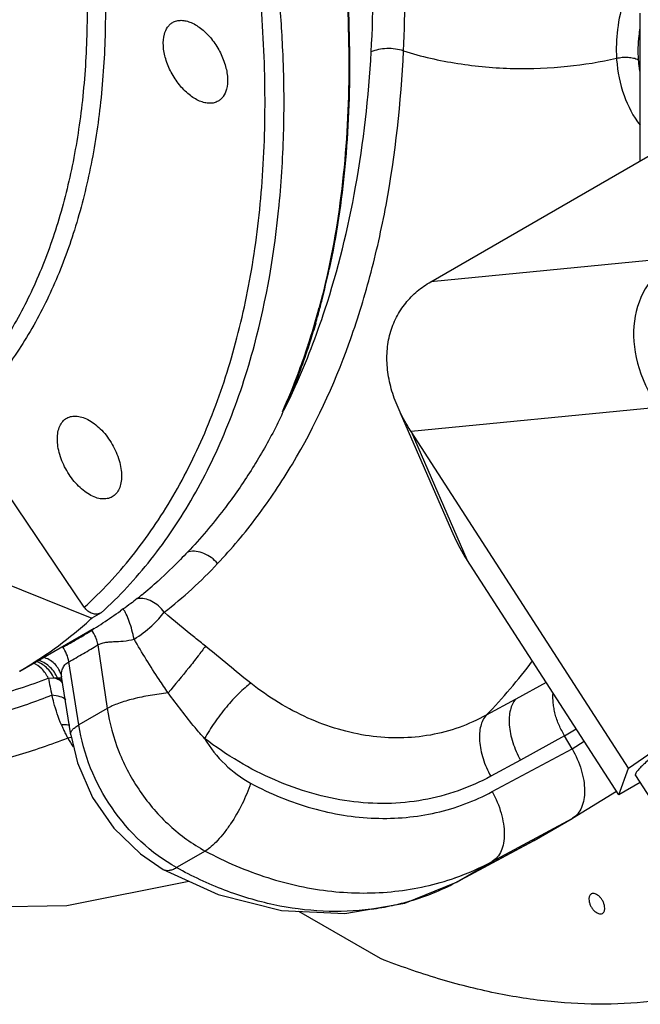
# Model space of a CAD drawing. Header units: inches. Extents: x 0 to 34, y 0 to 22.
# Tile 135 of 164: x 27.871 to 28.564, y 12.287 to 13.386. Entities that reach past the tile are written whole.
import ezdxf

# ---------------------------------------------------------------- set-up
doc = ezdxf.new("R2010")
doc.units = ezdxf.units.IN
doc.header["$LTSCALE"] = 1.87
doc.header["$MEASUREMENT"] = 0
doc.layers.get('0').update_dxf_attribs({"linetype": 'CONTINUOUS'})
doc.layers.add('3_ALL_AXES', color=7, linetype='CONTINUOUS')
doc.layers.add('7_ALL_FEATURES', color=7, linetype='CONTINUOUS')

msp = doc.modelspace()

# ---------------------------------------------------------------- linework, layer by layer
at = {"color": 7, "linetype": 'Continuous'}
for p, q in [((28.5376, 13.3433), (28.5377, 13.3417)), ((27.9863, 12.7282), (27.9834, 12.7261)), ((27.935, 12.6948), (27.935, 12.6948)), ((27.9581, 12.6881), (27.9684, 12.6172)), ((27.9366, 12.5988), (27.9255, 12.6692)), ((27.9026, 12.6509), (27.9089, 12.6513)), ((27.9089, 12.6513), (27.9127, 12.6514)), ((27.9127, 12.6514), (27.9176, 12.6512)), ((27.9155, 12.6498), (27.9133, 12.6511)), ((27.9164, 12.649), (27.9155, 12.6498)), ((27.9177, 12.6476), (27.9164, 12.649)), ((27.9166, 12.6556), (27.9166, 12.6557)), ((27.9166, 12.6556), (27.9173, 12.6526)), ((27.9173, 12.6526), (27.9172, 12.6547)), ((27.9276, 12.5878), (27.9173, 12.6527)), ((28.459, 12.6461), (28.4251, 12.6276)), ((28.4251, 12.6276), (28.392, 12.6096)), ((27.9684, 12.6172), (27.9366, 12.5988)), ((28.4795, 12.5864), (28.4925, 12.5944)), ((27.928, 12.5845), (27.9244, 12.584)), ((28.4795, 12.5864), (28.4302, 12.5595)), ((28.4879, 12.572), (28.4795, 12.5864)), ((28.4879, 12.572), (28.5015, 12.5805)), ((28.3987, 12.5242), (28.4879, 12.572)), ((28.4302, 12.5595), (28.397, 12.5414)), ((28.4885, 12.4945), (28.5375, 12.5249)), ((28.3987, 12.4462), (28.4879, 12.4941)), ((28.4454, 12.4695), (28.4879, 12.4941)), ((28.4885, 12.4945), (28.4879, 12.4941)), ((28.3586, 12.4232), (28.4447, 12.4692)), ((28.4454, 12.4695), (28.3593, 12.4235)), ((28.4447, 12.4692), (28.4454, 12.4695)), ((28.078, 12.4579), (28.0459, 12.4394)), ((28.3593, 12.4235), (28.3987, 12.4462)), ((28.0311, 12.4374), (28.0311, 12.4374)), ((28.3587, 12.4232), (28.3593, 12.4235)), ((28.3593, 12.4235), (28.3587, 12.4232)), ((28.2739, 12.3377), (28.1825, 12.3905))]:
    msp.add_line(p, q, dxfattribs=at)
for points in [[(27.9276, 12.5878), (27.9352, 12.5563), (27.9519, 12.5178), (27.9758, 12.4834), (28.0056, 12.4546), (28.0311, 12.4374)], [(27.4506, 12.4604), (27.5602, 12.4239), (27.7477, 12.3942), (27.9232, 12.3969), (28.0598, 12.4243)], [(28.0311, 12.4374), (28.0923, 12.4094), (28.1633, 12.3913), (28.2338, 12.3882), (28.3011, 12.3998), (28.3586, 12.4232)]]:
    msp.add_lwpolyline(points, dxfattribs=at)
for centre, radius, start, end in [((28.6939, 13.3514), 0.1325, 184.1356, 184.7489), ((28.6911, 13.3511), 0.1296, 184.7441, 189.8369), ((27.349, 13.2931), 0.8871, 345.567, 347.9358), ((27.3871, 13.2836), 0.8479, 345.0079, 345.548), ((27.4027, 13.2794), 0.8317, 343.7944, 345.0088), ((27.5368, 13.2328), 0.6897, 335.8102, 337.561), ((27.8701, 13.0839), 0.3246, 334.6731, 335.3586), ((27.4213, 13.2848), 0.8163, 335.6775, 335.8018), ((28.0643, 12.7705), 0.0221, 102.0802, 105.5681), ((27.7091, 13.139), 0.5255, 307.9255, 316.7397), ((27.6727, 13.1517), 0.5273, 309.3276, 311.9982), ((27.6842, 13.138), 0.5094, 308.6006, 309.311), ((27.4535, 13.4797), 0.9212, 303.6292, 305.111), ((27.5566, 13.3263), 0.7364, 302.6531, 303.5601), ((27.7024, 13.0975), 0.4651, 301.1673, 302.3262), ((27.6147, 13.2361), 0.6291, 302.3288, 302.6337), ((27.9203, 12.6815), 0.0384, 23.1372, 36.6831), ((27.7072, 13.0893), 0.4556, 297.654, 300.0014), ((27.7244, 13.1039), 0.4597, 296.6253, 297.2391), ((27.7047, 13.0938), 0.4608, 300.0014, 301.1672), ((27.4733, 13.4899), 0.9369, 300.0012, 301.1588), ((27.4856, 13.4684), 0.9122, 298.827, 300.0064), ((27.8944, 13.0868), 0.6895, 316.1979, 322.8242), ((28.1776, 12.6989), 0.2791, 189.8937, 193.8926), ((27.8823, 12.639), 0.0328, 22.2454, 24.8447), ((27.9035, 12.6322), 0.0213, 62.5997, 64.4789), ((27.9056, 12.6337), 0.0177, 57.8128, 61.5279), ((28.0498, 12.6537), 0.1435, 202.4578, 204.6858), ((28.0544, 12.6558), 0.1485, 204.6869, 206.8097), ((28.0597, 12.6585), 0.1545, 206.8103, 208.8246), ((28.0673, 12.6626), 0.1631, 208.798, 212.8752), ((28.2606, 12.7039), 0.2923, 289.2659, 298.1746), ((28.2297, 12.6661), 0.2751, 286.3445, 297.7471), ((28.2308, 12.6639), 0.2726, 297.7576, 297.9742), ((28.2257, 12.6805), 0.29, 277.4657, 282.2707), ((28.2272, 12.6738), 0.2831, 282.2656, 286.3846)]:
    msp.add_arc(centre, radius, start, end, dxfattribs=at)
for points, knots in [([(28.0223, 14.1682), (28.0675, 14.0778), (28.126, 13.9391), (28.1834, 13.7501), (28.2146, 13.6117), (28.2339, 13.4768), (28.2412, 13.3471), (28.2363, 13.2242), (28.2246, 13.1454), (28.2166, 13.1077)], [0, 0, 0, 0, 0.276462, 0.410309, 0.539836, 0.664165, 0.782592, 0.894618, 1, 1, 1, 1]), ([(28.2634, 13.3504), (28.2662, 13.399), (28.2666, 13.4987), (28.248, 13.7048), (28.2119, 13.8598), (28.1795, 13.9619)], [0, 0, 0, 0, 0.235351, 0.481751, 1, 1, 1, 1]), ([(28.2996, 13.3515), (28.3016, 13.396), (28.3016, 13.4871), (28.2898, 13.6259), (28.2658, 13.768), (28.242, 13.8627), (28.2282, 13.9102)], [0, 0, 0, 0, 0.236299, 0.482699, 0.737763, 1, 1, 1, 1]), ([(28.5457, 13.4086), (28.5425, 13.3978), (28.5378, 13.3762), (28.537, 13.354), (28.5376, 13.3433)], [0, 0, 0, 0, 0.512425, 1, 1, 1, 1]), ([(28.5637, 13.3773), (28.5632, 13.3743), (28.5615, 13.3626), (28.5612, 13.3506), (28.5618, 13.3418)], [0, 0, 0, 0, 0.255942, 1, 1, 1, 1]), ([(28.0918, 12.7789), (28.1075, 12.7955), (28.1374, 12.8312), (28.1908, 12.9111), (28.2327, 13.0019), (28.2633, 13.1003), (28.2877, 13.2089), (28.2968, 13.2938), (28.2996, 13.3515)], [0, 0, 0, 0, 0.110544, 0.224132, 0.463046, 0.589669, 0.721362, 1, 1, 1, 1]), ([(28.2117, 13.0623), (28.2264, 13.1072), (28.2497, 13.2025), (28.2605, 13.2999), (28.2634, 13.3504)], [0, 0, 0, 0, 0.483203, 1, 1, 1, 1]), ([(28.2996, 13.3515), (28.2966, 13.3525), (28.2903, 13.3538), (28.2808, 13.3544), (28.2717, 13.3533), (28.266, 13.3516), (28.2634, 13.3504)], [0, 0, 0, 0, 0.254079, 0.517267, 0.771343, 1, 1, 1, 1]), ([(28.2996, 13.3515), (28.3193, 13.3453), (28.3601, 13.3361), (28.4217, 13.3306), (28.4813, 13.333), (28.5195, 13.3392), (28.5376, 13.3433)], [0, 0, 0, 0, 0.258101, 0.51842, 0.768829, 1, 1, 1, 1]), ([(28.5376, 13.3433), (28.5397, 13.3438), (28.544, 13.3445), (28.5504, 13.3446), (28.5564, 13.3438), (28.5601, 13.3426), (28.5618, 13.3418)], [0, 0, 0, 0, 0.260888, 0.525045, 0.776085, 1, 1, 1, 1]), ([(28.5377, 13.3417), (28.5387, 13.3282), (28.5439, 13.3021), (28.5562, 13.2785), (28.5638, 13.2684)], [0, 0, 0, 0, 0.517904, 1, 1, 1, 1]), ([(28.1659, 12.9501), (28.1703, 12.959), (28.1877, 12.9954), (28.2022, 13.0333), (28.2117, 13.0623)], [0, 0, 0, 0, 0.244338, 1, 1, 1, 1]), ([(28.2014, 13.0473), (28.1994, 13.0406), (28.1914, 13.0143), (28.182, 12.9885), (28.1742, 12.9696)], [0, 0, 0, 0, 0.254819, 1, 1, 1, 1]), ([(28.1635, 12.9451), (28.1598, 12.9372), (28.152, 12.9218), (28.1352, 12.892), (28.1212, 12.8704), (28.1114, 12.8565)], [0, 0, 0, 0, 0.252514, 0.503992, 1, 1, 1, 1]), ([(28.1114, 12.8565), (28.1073, 12.8508), (28.0908, 12.8283), (28.0727, 12.8069), (28.0583, 12.7918)], [0, 0, 0, 0, 0.252797, 1, 1, 1, 1]), ([(28.0583, 12.7918), (28.0557, 12.789), (28.0451, 12.778), (28.0341, 12.7675), (28.0256, 12.7598)], [0, 0, 0, 0, 0.253628, 1, 1, 1, 1]), ([(28.0918, 12.7789), (28.0897, 12.7814), (28.085, 12.7858), (28.0769, 12.7905), (28.0682, 12.7929), (28.0623, 12.7927), (28.0596, 12.7921)], [0, 0, 0, 0, 0.265571, 0.52587, 0.772094, 1, 1, 1, 1]), ([(28.002, 12.7399), (27.9996, 12.7379), (27.9944, 12.734), (27.9891, 12.7301), (27.9863, 12.7282)], [0, 0, 0, 0, 0.474413, 1, 1, 1, 1]), ([(28.0321, 12.7245), (28.0303, 12.7271), (28.0261, 12.7318), (28.0186, 12.737), (28.0104, 12.74), (28.0047, 12.7402), (28.002, 12.7399)], [0, 0, 0, 0, 0.267519, 0.527724, 0.772853, 1, 1, 1, 1]), ([(27.9984, 12.6946), (27.9978, 12.6979), (27.9962, 12.7046), (27.9933, 12.7139), (27.9905, 12.7209), (27.9881, 12.7255), (27.9869, 12.7274), (27.9863, 12.7282)], [0, 0, 0, 0, 0.288327, 0.569883, 0.815198, 0.916454, 1, 1, 1, 1]), ([(27.9984, 12.6946), (28.0055, 12.6989), (28.0151, 12.7062), (28.0258, 12.7168), (28.0302, 12.722), (28.0321, 12.7245)], [0, 0, 0, 0, 0.549372, 0.791743, 1, 1, 1, 1]), ([(28.0782, 12.6867), (28.0742, 12.6899), (28.0587, 12.7023), (28.0433, 12.7149), (28.0321, 12.7245)], [0, 0, 0, 0, 0.254945, 1, 1, 1, 1]), ([(27.9581, 12.6881), (27.958, 12.6888), (27.9574, 12.6917), (27.9565, 12.6946), (27.9556, 12.6966)], [0, 0, 0, 0, 0.246654, 1, 1, 1, 1]), ([(27.9581, 12.6881), (27.9604, 12.6895), (27.9646, 12.6908), (27.9705, 12.6915), (27.9774, 12.6919), (27.9868, 12.6922), (27.9945, 12.6935), (27.9984, 12.6946)], [0, 0, 0, 0, 0.198309, 0.310882, 0.432684, 0.701888, 1, 1, 1, 1]), ([(28.0364, 12.6344), (28.0331, 12.6394), (28.0199, 12.6591), (28.0073, 12.6793), (27.9984, 12.6946)], [0, 0, 0, 0, 0.253829, 1, 1, 1, 1]), ([(27.9255, 12.6692), (27.925, 12.6722), (27.9234, 12.678), (27.9205, 12.6833), (27.9187, 12.6858)], [0, 0, 0, 0, 0.496727, 1, 1, 1, 1]), ([(28.0782, 12.6867), (28.0755, 12.683), (28.0694, 12.6749), (28.0556, 12.6574), (28.0443, 12.6436), (28.0364, 12.6344)], [0, 0, 0, 0, 0.204892, 0.454672, 1, 1, 1, 1]), ([(28.1288, 12.6453), (28.1203, 12.6519), (28.1035, 12.6659), (28.0868, 12.6798), (28.0782, 12.6867)], [0, 0, 0, 0, 0.495022, 1, 1, 1, 1]), ([(27.9089, 12.6513), (27.9069, 12.6556), (27.9014, 12.6634), (27.8931, 12.6683), (27.8887, 12.6697)], [0, 0, 0, 0, 0.509127, 1, 1, 1, 1]), ([(27.9121, 12.6528), (27.9101, 12.6571), (27.9041, 12.665), (27.8954, 12.6697), (27.8909, 12.6709)], [0, 0, 0, 0, 0.503602, 1, 1, 1, 1]), ([(27.9166, 12.6557), (27.9159, 12.6579), (27.9139, 12.6621), (27.9094, 12.6675), (27.9037, 12.6718), (27.8993, 12.6736), (27.897, 12.6743)], [0, 0, 0, 0, 0.246763, 0.494713, 0.745689, 1, 1, 1, 1]), ([(27.9185, 12.6613), (27.9192, 12.6629), (27.921, 12.6661), (27.9239, 12.6684), (27.9255, 12.6692)], [0, 0, 0, 0, 0.489941, 1, 1, 1, 1]), ([(27.9026, 12.6509), (27.9008, 12.6547), (27.8961, 12.6616), (27.8893, 12.6664), (27.8857, 12.6679)], [0, 0, 0, 0, 0.517948, 1, 1, 1, 1]), ([(27.9172, 12.6547), (27.9172, 12.6552), (27.9173, 12.6575), (27.9179, 12.6597), (27.9185, 12.6613)], [0, 0, 0, 0, 0.235686, 1, 1, 1, 1]), ([(27.817, 12.6255), (27.8244, 12.6271), (27.8534, 12.6337), (27.8818, 12.6428), (27.9026, 12.6509)], [0, 0, 0, 0, 0.251757, 1, 1, 1, 1]), ([(27.914, 12.6493), (27.9136, 12.6495), (27.912, 12.6503), (27.9102, 12.6509), (27.9089, 12.6513)], [0, 0, 0, 0, 0.230074, 1, 1, 1, 1]), ([(27.9185, 12.6453), (27.9183, 12.6456), (27.9174, 12.647), (27.916, 12.648), (27.915, 12.6487)], [0, 0, 0, 0, 0.228059, 1, 1, 1, 1]), ([(28.1288, 12.6453), (28.1266, 12.6437), (28.1221, 12.6401), (28.1128, 12.6315), (28.1011, 12.6186), (28.0883, 12.6017), (28.0806, 12.5896), (28.0773, 12.5835)], [0, 0, 0, 0, 0.098983, 0.212688, 0.470275, 0.74336, 1, 1, 1, 1]), ([(28.392, 12.6096), (28.3823, 12.6043), (28.362, 12.5951), (28.3295, 12.5865), (28.2956, 12.5833), (28.2609, 12.5856), (28.2262, 12.5932), (28.1921, 12.6058), (28.1593, 12.6232), (28.1387, 12.6375), (28.1288, 12.6453)], [0, 0, 0, 0, 0.117708, 0.236214, 0.356473, 0.479227, 0.604929, 0.733733, 0.865519, 1, 1, 1, 1]), ([(27.9066, 12.6319), (27.8885, 12.6246), (27.8513, 12.6118), (27.7935, 12.5981), (27.7336, 12.5898), (27.6504, 12.586), (27.5418, 12.5953), (27.4561, 12.6165), (27.4129, 12.6303)], [0, 0, 0, 0, 0.116336, 0.233953, 0.353549, 0.475746, 0.729842, 1, 1, 1, 1]), ([(27.9221, 12.6269), (27.9203, 12.6285), (27.9152, 12.6308), (27.9097, 12.6316), (27.9066, 12.6319)], [0, 0, 0, 0, 0.424419, 1, 1, 1, 1]), ([(27.9172, 12.5989), (27.9139, 12.6069), (27.9102, 12.6179), (27.9073, 12.6291), (27.9066, 12.6319)], [0, 0, 0, 0, 0.749606, 1, 1, 1, 1]), ([(28.0364, 12.6344), (28.0298, 12.6337), (28.0167, 12.6319), (27.9981, 12.6281), (27.984, 12.6239), (27.9744, 12.6202), (27.9703, 12.6182), (27.9684, 12.6172)], [0, 0, 0, 0, 0.284847, 0.561067, 0.805825, 0.910303, 1, 1, 1, 1]), ([(28.0773, 12.5835), (28.0736, 12.5875), (28.0593, 12.6039), (28.0463, 12.6214), (28.0364, 12.6344)], [0, 0, 0, 0, 0.249012, 1, 1, 1, 1]), ([(28.4251, 12.6276), (28.422, 12.6243), (28.4189, 12.6173), (28.4174, 12.6073), (28.4175, 12.5984), (28.4189, 12.5889), (28.4224, 12.5755), (28.4267, 12.5658), (28.4302, 12.5595)], [0, 0, 0, 0, 0.19009, 0.301793, 0.424858, 0.558624, 0.70102, 1, 1, 1, 1]), ([(28.4795, 12.5864), (28.4773, 12.5903), (28.4741, 12.5963), (28.4708, 12.6045), (28.469, 12.6108), (28.4677, 12.6169), (28.4666, 12.6247), (28.4664, 12.6305), (28.4666, 12.6342)], [0, 0, 0, 0, 0.269206, 0.401329, 0.530849, 0.656691, 0.777476, 1, 1, 1, 1]), ([(27.9684, 12.6172), (27.9709, 12.6007), (27.9798, 12.568), (27.9998, 12.5307), (28.0204, 12.504), (28.0435, 12.4803), (28.0637, 12.4657), (28.078, 12.4579)], [0, 0, 0, 0, 0.250019, 0.503704, 0.630319, 0.755704, 1, 1, 1, 1]), ([(28.392, 12.6096), (28.3889, 12.6062), (28.3858, 12.5993), (28.3843, 12.5892), (28.3844, 12.5803), (28.3857, 12.5708), (28.3892, 12.5575), (28.3935, 12.5477), (28.397, 12.5414)], [0, 0, 0, 0, 0.189743, 0.301564, 0.424849, 0.558625, 0.701008, 1, 1, 1, 1]), ([(27.9267, 12.5983), (27.926, 12.5984), (27.9229, 12.5989), (27.9197, 12.599), (27.9172, 12.5989)], [0, 0, 0, 0, 0.225935, 1, 1, 1, 1]), ([(27.9276, 12.5878), (27.9274, 12.5887), (27.9277, 12.5907), (27.9296, 12.5934), (27.9326, 12.5962), (27.9352, 12.5979), (27.9366, 12.5988)], [0, 0, 0, 0, 0.172536, 0.38522, 0.659174, 1, 1, 1, 1]), ([(28.0459, 12.4394), (28.0173, 12.4553), (27.9674, 12.5025), (27.9417, 12.5659), (27.9366, 12.5988)], [0, 0, 0, 0, 0.495639, 1, 1, 1, 1]), ([(27.9244, 12.584), (27.9054, 12.5765), (27.8665, 12.5633), (27.8061, 12.5491), (27.7436, 12.5406), (27.657, 12.5365), (27.544, 12.5458), (27.4548, 12.5674), (27.4099, 12.5816)], [0, 0, 0, 0, 0.116767, 0.234707, 0.354508, 0.476783, 0.730633, 1, 1, 1, 1]), ([(28.397, 12.5414), (28.3853, 12.535), (28.3608, 12.5241), (28.3216, 12.5138), (28.2805, 12.5099), (28.2385, 12.5125), (28.1964, 12.5215), (28.1549, 12.5365), (28.1147, 12.5571), (28.0895, 12.5742), (28.0773, 12.5835)], [0, 0, 0, 0, 0.11705, 0.235174, 0.355261, 0.478013, 0.603848, 0.732906, 0.865062, 1, 1, 1, 1]), ([(28.0773, 12.5835), (28.0836, 12.573), (28.0987, 12.5539), (28.1183, 12.5393), (28.1287, 12.5336)], [0, 0, 0, 0, 0.507399, 1, 1, 1, 1]), ([(28.4879, 12.572), (28.4922, 12.5646), (28.4973, 12.5529), (28.5011, 12.537), (28.5021, 12.5258), (28.5014, 12.5156), (28.4989, 12.5067), (28.4947, 12.4994), (28.4907, 12.4958), (28.4885, 12.4945)], [0, 0, 0, 0, 0.30518, 0.448706, 0.581948, 0.703053, 0.81155, 0.90922, 1, 1, 1, 1]), ([(28.1287, 12.5336), (28.1261, 12.5257), (28.1195, 12.51), (28.109, 12.4918), (28.0994, 12.4784), (28.0922, 12.4699), (28.0852, 12.463), (28.0804, 12.4593), (28.078, 12.4579)], [0, 0, 0, 0, 0.27001, 0.550046, 0.682351, 0.803667, 0.910494, 1, 1, 1, 1]), ([(28.1287, 12.5336), (28.1505, 12.5219), (28.1957, 12.5032), (28.2555, 12.4935), (28.3022, 12.4947), (28.336, 12.5), (28.3684, 12.5097), (28.3888, 12.5189), (28.3987, 12.5242)], [0, 0, 0, 0, 0.263889, 0.516986, 0.640115, 0.761297, 0.881052, 1, 1, 1, 1]), ([(28.3987, 12.5242), (28.4028, 12.5166), (28.4078, 12.5047), (28.4114, 12.4885), (28.4124, 12.4772), (28.4116, 12.467), (28.4091, 12.4581), (28.4048, 12.4509), (28.4008, 12.4475), (28.3987, 12.4462)], [0, 0, 0, 0, 0.308213, 0.453069, 0.58715, 0.708332, 0.81596, 0.911785, 1, 1, 1, 1]), ([(28.078, 12.4579), (28.1003, 12.4459), (28.1462, 12.4261), (28.2182, 12.4105), (28.2896, 12.4102), (28.3354, 12.4204), (28.3571, 12.428)], [0, 0, 0, 0, 0.262958, 0.516546, 0.761504, 1, 1, 1, 1]), ([(28.0311, 12.4374), (28.0321, 12.4369), (28.0342, 12.4362), (28.0379, 12.4363), (28.0418, 12.4373), (28.0445, 12.4386), (28.0459, 12.4394)], [0, 0, 0, 0, 0.204369, 0.430483, 0.693448, 1, 1, 1, 1]), ([(28.2634, 12.393), (28.2456, 12.3906), (28.209, 12.3892), (28.1537, 12.3965), (28.0985, 12.4131), (28.0632, 12.4297), (28.0459, 12.4394)], [0, 0, 0, 0, 0.238197, 0.483742, 0.737617, 1, 1, 1, 1]), ([(28.5093, 12.4099), (28.5089, 12.4096), (28.5081, 12.409), (28.5073, 12.4076), (28.5068, 12.406), (28.5067, 12.4048), (28.5067, 12.4042)], [0, 0, 0, 0, 0.217723, 0.451195, 0.711205, 1, 1, 1, 1]), ([(28.5244, 12.3939), (28.5244, 12.395), (28.5241, 12.3973), (28.523, 12.4006), (28.5213, 12.4037), (28.5191, 12.4065), (28.5166, 12.4087), (28.514, 12.4101), (28.5115, 12.4106), (28.51, 12.4102), (28.5093, 12.4099)], [0, 0, 0, 0, 0.128642, 0.27057, 0.417812, 0.562287, 0.696121, 0.813572, 0.913068, 1, 1, 1, 1]), ([(28.5067, 12.4042), (28.5067, 12.4031), (28.507, 12.4008), (28.5081, 12.3975), (28.5099, 12.3944), (28.512, 12.3916), (28.5145, 12.3894), (28.5171, 12.388), (28.5196, 12.3875), (28.5212, 12.3879), (28.5218, 12.3882)], [0, 0, 0, 0, 0.128642, 0.27057, 0.417812, 0.562287, 0.696121, 0.813572, 0.913068, 1, 1, 1, 1]), ([(28.5218, 12.3882), (28.5222, 12.3885), (28.523, 12.3891), (28.5238, 12.3905), (28.5243, 12.3921), (28.5244, 12.3933), (28.5244, 12.3939)], [0, 0, 0, 0, 0.217723, 0.451195, 0.711205, 1, 1, 1, 1]), ([(28.7382, 12.3411), (28.7225, 12.3323), (28.6896, 12.3166), (28.6372, 12.2997), (28.5817, 12.2894), (28.5237, 12.2857), (28.4634, 12.2887), (28.4012, 12.2984), (28.3374, 12.3146), (28.2951, 12.3294), (28.2739, 12.3377)], [0, 0, 0, 0, 0.112675, 0.226792, 0.343606, 0.46422, 0.589546, 0.72032, 0.857073, 1, 1, 1, 1])]:
    msp.add_open_spline(points, degree=3, knots=knots, dxfattribs=at)
at = {"layer": '3_ALL_AXES', "color": 7, "linetype": 'Continuous'}
for p, q in [((28.182, 12.9919), (28.1823, 12.9926)), ((28.1823, 12.9926), (28.1829, 12.9943)), ((27.8706, 12.6588), (27.9537, 12.7068)), ((28.5587, 12.5421), (28.5751, 12.5168))]:
    msp.add_line(p, q, dxfattribs=at)
for centre, radius, start, end in [((27.4288, 13.2724), 0.8038, 341.8723, 345.0304), ((27.4765, 13.2567), 0.7536, 339.62, 341.8773), ((27.5296, 13.2364), 0.6968, 335.594, 339.4558)]:
    msp.add_arc(centre, radius, start, end, dxfattribs=at)
for points, knots in [([(28.0177, 14.1761), (28.042, 14.1279), (28.0868, 14.0308), (28.143, 13.8825), (28.187, 13.7344), (28.2182, 13.5885), (28.2361, 13.4469), (28.2405, 13.3115), (28.2313, 13.1842), (28.2156, 13.1032), (28.2053, 13.0648)], [0, 0, 0, 0, 0.140634, 0.278878, 0.413509, 0.543413, 0.667629, 0.785405, 0.896248, 1, 1, 1, 1]), ([(28.0323, 13.3701), (28.0331, 13.3729), (28.0348, 13.3769), (28.0384, 13.3811), (28.0405, 13.3826), (28.0416, 13.3833)], [0, 0, 0, 0, 0.526223, 0.767066, 1, 1, 1, 1]), ([(28.0416, 13.3833), (28.043, 13.3841), (28.0461, 13.3853), (28.0513, 13.3859), (28.0568, 13.3851), (28.0648, 13.3824), (28.0749, 13.3759), (28.0855, 13.3649), (28.0944, 13.3514), (28.1005, 13.3366), (28.1034, 13.3221), (28.1028, 13.3127), (28.1017, 13.3086)], [0, 0, 0, 0, 0.043354, 0.088912, 0.138342, 0.192623, 0.316037, 0.456069, 0.604314, 0.750459, 0.884639, 1, 1, 1, 1]), ([(28.0924, 13.2954), (28.091, 13.2946), (28.0879, 13.2933), (28.0827, 13.2928), (28.0772, 13.2935), (28.0692, 13.2962), (28.0591, 13.3027), (28.0485, 13.3137), (28.0396, 13.3273), (28.0335, 13.342), (28.0306, 13.3565), (28.0312, 13.3659), (28.0323, 13.3701)], [0, 0, 0, 0, 0.043354, 0.088912, 0.138342, 0.192623, 0.316037, 0.456069, 0.604314, 0.750459, 0.884639, 1, 1, 1, 1]), ([(28.1017, 13.3086), (28.1009, 13.3058), (28.0992, 13.3018), (28.0956, 13.2976), (28.0935, 13.296), (28.0924, 13.2954)], [0, 0, 0, 0, 0.526223, 0.767066, 1, 1, 1, 1]), ([(27.9232, 12.9413), (27.9249, 12.9423), (27.9287, 12.9437), (27.9351, 12.9438), (27.9419, 12.9422), (27.9489, 12.9389), (27.9559, 12.934), (27.965, 12.9255), (27.9746, 12.9124), (27.9811, 12.8975), (27.984, 12.8854), (27.9847, 12.8769), (27.9841, 12.8692), (27.9821, 12.8625), (27.9788, 12.857), (27.9756, 12.8544), (27.974, 12.8534)], [0, 0, 0, 0, 0.045362, 0.094011, 0.148047, 0.208457, 0.275076, 0.346962, 0.499999, 0.653037, 0.724923, 0.791542, 0.851953, 0.905989, 0.954638, 1, 1, 1, 1]), ([(27.974, 12.8534), (27.9723, 12.8525), (27.9684, 12.8511), (27.9621, 12.8509), (27.9552, 12.8525), (27.9482, 12.8559), (27.9413, 12.8608), (27.9322, 12.8693), (27.9226, 12.8824), (27.916, 12.8972), (27.9132, 12.9094), (27.9125, 12.9178), (27.9131, 12.9256), (27.9151, 12.9323), (27.9184, 12.9377), (27.9215, 12.9404), (27.9232, 12.9413)], [0, 0, 0, 0, 0.045362, 0.094011, 0.148047, 0.208457, 0.275076, 0.346962, 0.499999, 0.653037, 0.724923, 0.791542, 0.851953, 0.905989, 0.954638, 1, 1, 1, 1]), ([(28.5877, 12.5716), (28.5853, 12.5697), (28.5808, 12.566), (28.5745, 12.5608), (28.5693, 12.5561), (28.5656, 12.5526), (28.5632, 12.55), (28.5617, 12.5484), (28.5605, 12.547), (28.5596, 12.5457), (28.559, 12.5445), (28.5586, 12.5436), (28.5585, 12.5428), (28.5586, 12.5423), (28.5587, 12.5421)], [0, 0, 0, 0, 0.220274, 0.414517, 0.581472, 0.720361, 0.779116, 0.830704, 0.875139, 0.912486, 0.942927, 0.966876, 0.985233, 1, 1, 1, 1])]:
    msp.add_open_spline(points, degree=3, knots=knots, dxfattribs=at)
at = {"layer": '7_ALL_FEATURES', "color": 7, "linetype": 'Continuous'}
for p, q in [((28.5638, 13.2286), (28.5638, 13.3936)), ((28.3301, 13.0937), (28.6475, 13.2769)), ((28.6056, 13.1207), (28.3301, 13.0937)), ((28.2959, 12.9474), (28.3559, 12.81)), ((28.5834, 12.9534), (28.3079, 12.9264)), ((27.9428, 12.7301), (27.8019, 12.9378)), ((28.551, 12.5505), (28.3079, 12.9264)), ((28.3079, 12.9264), (28.3703, 12.7833)), ((27.6011, 12.8586), (27.9512, 12.7178)), ((28.5402, 12.5206), (28.3703, 12.7833)), ((27.9618, 12.7239), (27.9512, 12.7178)), ((28.551, 12.5505), (28.7532, 12.6908)), ((28.5402, 12.5206), (28.551, 12.5505)), ((28.5638, 12.5343), (28.5402, 12.5206))]:
    msp.add_line(p, q, dxfattribs=at)
for centre, radius, start, end in [((26.7213, 13.2899), 1.4447, 2.4646, 5.1303), ((27.6384, 13.0605), 0.4639, 300.0312, 311.4), ((27.6302, 13.0704), 0.4768, 311.3553, 311.7719), ((27.6292, 13.0715), 0.4782, 311.7719, 312.3107)]:
    msp.add_arc(centre, radius, start, end, dxfattribs=at)
for centre, start_param, end_param in [((28.7342, 12.989), 2.766768, 4.084884), ((28.5211, 12.8188), -2.380466, -2.198301)]:
    msp.add_ellipse(centre, major_axis=(0.1645, -0.0966), ratio=0.693096, start_param=start_param, end_param=end_param, dxfattribs=at)
for points, knots in [([(26.7014, 14.8409), (26.7202, 14.847), (26.7596, 14.8565), (26.8212, 14.8621), (26.8857, 14.8594), (26.9525, 14.8484), (27.0212, 14.8293), (27.091, 14.8022), (27.1616, 14.7674), (27.2324, 14.7251), (27.3027, 14.6757), (27.372, 14.6196), (27.4398, 14.5573), (27.5283, 14.4656), (27.6313, 14.3386), (27.7393, 14.1722), (27.8296, 13.9956), (27.8883, 13.8429), (27.9237, 13.7204), (27.9439, 13.6305), (27.958, 13.5424), (27.9658, 13.4567), (27.9672, 13.3742), (27.9623, 13.2956), (27.9509, 13.2214), (27.9333, 13.1522), (27.9096, 13.0887), (27.8798, 13.0313), (27.8443, 12.9806), (27.8165, 12.9511), (27.8019, 12.9378)], [0, 0, 0, 0, 0.022555, 0.045901, 0.070284, 0.095901, 0.122883, 0.151298, 0.181163, 0.212449, 0.245085, 0.278971, 0.313974, 0.349943, 0.424048, 0.499797, 0.575557, 0.649693, 0.685685, 0.720715, 0.754631, 0.787301, 0.818623, 0.848525, 0.876978, 0.903996, 0.929647, 0.954058, 0.977429, 1, 1, 1, 1]), ([(26.698, 14.8218), (26.7166, 14.8279), (26.7554, 14.8372), (26.8162, 14.8427), (26.8798, 14.8401), (26.9458, 14.8292), (27.0135, 14.8104), (27.0824, 14.7837), (27.152, 14.7493), (27.2218, 14.7076), (27.2912, 14.6589), (27.3596, 14.6035), (27.4265, 14.542), (27.5137, 14.4516), (27.6153, 14.3263), (27.7219, 14.1622), (27.811, 13.9879), (27.8689, 13.8373), (27.9038, 13.7165), (27.9238, 13.6278), (27.9377, 13.5408), (27.9454, 13.4563), (27.9468, 13.3749), (27.9419, 13.2974), (27.9307, 13.2242), (27.9133, 13.156), (27.8899, 13.0933), (27.8606, 13.0367), (27.8255, 12.9867), (27.7981, 12.9576), (27.7837, 12.9444)], [0, 0, 0, 0, 0.022555, 0.045901, 0.070283, 0.0959, 0.122881, 0.151296, 0.181161, 0.212446, 0.245083, 0.278968, 0.313971, 0.34994, 0.424045, 0.499794, 0.575554, 0.649691, 0.685683, 0.720714, 0.75463, 0.7873, 0.818622, 0.848525, 0.876977, 0.903995, 0.929646, 0.954058, 0.977429, 1, 1, 1, 1]), ([(27.9428, 12.7301), (27.962, 12.7476), (27.9982, 12.7865), (28.044, 12.8538), (28.0817, 12.9304), (28.1109, 13.0153), (28.1315, 13.1078), (28.1432, 13.2071), (28.1461, 13.3123), (28.1422, 13.384), (28.1389, 13.4206)], [0, 0, 0, 0, 0.104817, 0.21367, 0.327817, 0.448241, 0.575537, 0.709976, 0.851549, 1, 1, 1, 1]), ([(28.1329, 13.023), (28.1466, 13.0741), (28.1602, 13.1546), (28.1667, 13.265), (28.166, 13.3227), (28.1647, 13.3521)], [0, 0, 0, 0, 0.478606, 0.734081, 1, 1, 1, 1]), ([(28.2934, 12.9533), (28.2904, 12.9601), (28.2854, 12.9739), (28.2812, 12.9951), (28.2806, 13.016), (28.2839, 13.036), (28.291, 13.0542), (28.3014, 13.0702), (28.3145, 13.0835), (28.3247, 13.0906), (28.3301, 13.0937)], [0, 0, 0, 0, 0.138541, 0.273569, 0.404046, 0.529547, 0.650519, 0.768198, 0.8842, 1, 1, 1, 1]), ([(27.9618, 12.7239), (27.9818, 12.7422), (28.0196, 12.783), (28.0671, 12.8539), (28.1057, 12.9346), (28.1248, 12.9927), (28.1329, 13.023)], [0, 0, 0, 0, 0.233162, 0.47567, 0.730569, 1, 1, 1, 1]), ([(28.3079, 12.9264), (28.3065, 12.9286), (28.3011, 12.9373), (28.2964, 12.9463), (28.2934, 12.9533)], [0, 0, 0, 0, 0.251192, 1, 1, 1, 1]), ([(27.9618, 12.7239), (27.9604, 12.7231), (27.9569, 12.7221), (27.9516, 12.7229), (27.9466, 12.7257), (27.9439, 12.7285), (27.9428, 12.7301)], [0, 0, 0, 0, 0.225439, 0.469292, 0.730858, 1, 1, 1, 1])]:
    msp.add_open_spline(points, degree=3, knots=knots, dxfattribs=at)

doc.saveas('drawing.dxf')
